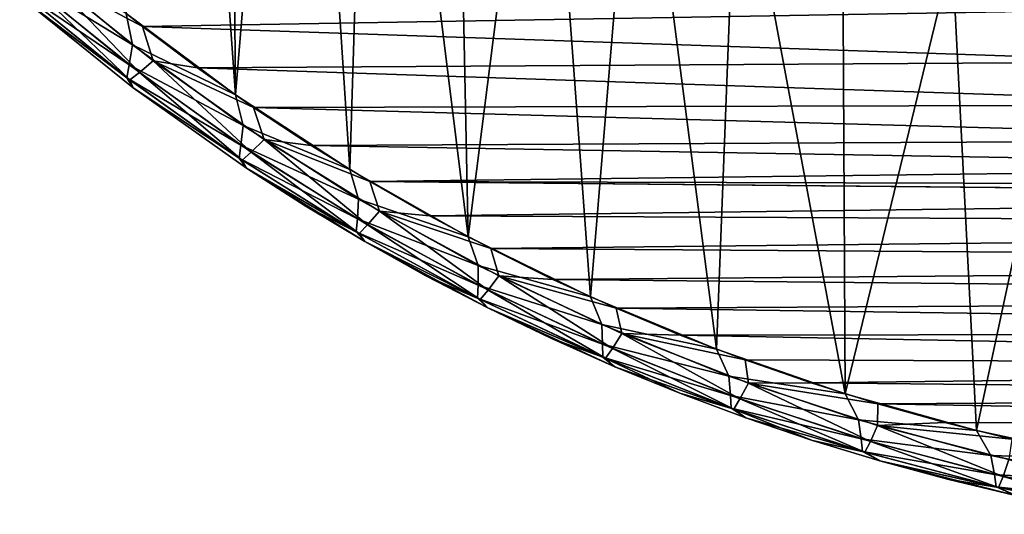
# Model space of a CAD drawing. Header units: millimetres. Extents: x -35.2 to 15.9, y -21 to 21.
# Tile 21 of 57: x -17.2 to -8.2, y -20.7 to -16.1. Entities that reach past the tile are written whole.
import ezdxf

# ---------------------------------------------------------------- set-up
doc = ezdxf.new("R2010")
doc.units = ezdxf.units.MM
doc.header["$LTSCALE"] = 65.185185
for name, color, linetype in [('23', 7, 'CONTINUOUS'), ('27', 7, 'CONTINUOUS'), ('28', 7, 'CONTINUOUS'), ('47', 7, 'CONTINUOUS'), ('48', 7, 'CONTINUOUS')]:
    doc.layers.add(name, color=color, linetype=linetype)

msp = doc.modelspace()

# ---------------------------------------------------------------- linework, layer by layer
at = {"layer": '23', "linetype": 'Continuous'}
for points in [[(-15.2355, -16.8084, -2.75), (-15.8673, -7.9554, -2.75), (-16.2402, -16.0603, -2.75), (-15.2355, -16.8084, -2.75)], [(-15.3037, -8.9919, -2.75), (-15.8673, -7.9554, -2.75), (-15.2355, -16.8084, -2.75), (-15.3037, -8.9919, -2.75)], [(-14.6741, -9.9866, -2.75), (-15.3037, -8.9919, -2.75), (-15.2355, -16.8084, -2.75), (-14.6741, -9.9866, -2.75)], [(-14.1837, -17.4958, -2.75), (-14.6741, -9.9866, -2.75), (-15.2355, -16.8084, -2.75), (-14.1837, -17.4958, -2.75)], [(-13.9785, -10.9388, -2.75), (-14.6741, -9.9866, -2.75), (-14.1837, -17.4958, -2.75), (-13.9785, -10.9388, -2.75)], [(-13.0947, -18.1161, -2.75), (-13.9785, -10.9388, -2.75), (-14.1837, -17.4958, -2.75), (-13.0947, -18.1161, -2.75)], [(-13.2222, -11.8421, -2.75), (-13.9785, -10.9388, -2.75), (-13.0947, -18.1161, -2.75), (-13.2222, -11.8421, -2.75)], [(-12.4074, -12.693, -2.75), (-13.2222, -11.8421, -2.75), (-13.0947, -18.1161, -2.75), (-12.4074, -12.693, -2.75)], [(-11.9677, -18.6692, -2.75), (-12.4074, -12.693, -2.75), (-13.0947, -18.1161, -2.75), (-11.9677, -18.6692, -2.75)], [(-11.5373, -13.489, -2.75), (-12.4074, -12.693, -2.75), (-11.9677, -18.6692, -2.75), (-11.5373, -13.489, -2.75)], [(-10.8094, -19.1526, -2.75), (-11.5373, -13.489, -2.75), (-11.9677, -18.6692, -2.75), (-10.8094, -19.1526, -2.75)], [(-10.6178, -14.2239, -2.75), (-11.5373, -13.489, -2.75), (-10.8094, -19.1526, -2.75), (-10.6178, -14.2239, -2.75)], [(-9.6252, -19.5634, -2.75), (-10.6178, -14.2239, -2.75), (-10.8094, -19.1526, -2.75), (-9.6252, -19.5634, -2.75)], [(-9.6494, -14.8979, -2.75), (-10.6178, -14.2239, -2.75), (-9.6252, -19.5634, -2.75), (-9.6494, -14.8979, -2.75)], [(-8.6411, -15.5045, -2.75), (-9.6494, -14.8979, -2.75), (-9.6252, -19.5634, -2.75), (-8.6411, -15.5045, -2.75)], [(-8.4153, -19.9019, -2.75), (-8.6411, -15.5045, -2.75), (-9.6252, -19.5634, -2.75), (-8.4153, -19.9019, -2.75)], [(-7.5919, -16.0444, -2.75), (-8.6411, -15.5045, -2.75), (-8.4153, -19.9019, -2.75), (-7.5919, -16.0444, -2.75)], [(-7.1906, -20.165, -2.75), (-7.5919, -16.0444, -2.75), (-8.4153, -19.9019, -2.75), (-7.1906, -20.165, -2.75)]]:
    msp.add_3dface(points, dxfattribs=at)
at = {"layer": '27', "linetype": 'Continuous'}
for points in [[(-16.5847, -15.7809, -4.05), (-7.6133, -16.0343, -4.05), (-16.0906, -16.178, -4.05), (-16.5847, -15.7809, -4.05)], [(-7.6133, -16.0343, -4.05), (-6.5315, -16.5045, -4.05), (-16.0906, -16.178, -4.05), (-7.6133, -16.0343, -4.05)], [(-16.0906, -16.178, -4.05), (-6.5315, -16.5045, -4.05), (-15.5852, -16.5589, -4.05), (-16.0906, -16.178, -4.05)], [(-6.5315, -16.5045, -4.05), (-5.4208, -16.902, -4.05), (-15.5852, -16.5589, -4.05), (-6.5315, -16.5045, -4.05)], [(-15.5852, -16.5589, -4.05), (-5.4208, -16.902, -4.05), (-15.0675, -16.9247, -4.05), (-15.5852, -16.5589, -4.05)], [(-5.4208, -16.902, -4.05), (-4.2862, -17.2246, -4.05), (-15.0675, -16.9247, -4.05), (-5.4208, -16.902, -4.05)], [(-15.0675, -16.9247, -4.05), (-4.2862, -17.2246, -4.05), (-14.5382, -17.2746, -4.05), (-15.0675, -16.9247, -4.05)], [(-4.2862, -17.2246, -4.05), (-3.1326, -17.4714, -4.05), (-14.5382, -17.2746, -4.05), (-4.2862, -17.2246, -4.05)], [(-14.5382, -17.2746, -4.05), (-3.1326, -17.4714, -4.05), (-13.9982, -17.608, -4.05), (-14.5382, -17.2746, -4.05)], [(-3.1326, -17.4714, -4.05), (-1.9651, -17.6408, -4.05), (-13.9982, -17.608, -4.05), (-3.1326, -17.4714, -4.05)], [(-1.9651, -17.6408, -4.05), (-0.789, -17.7325, -4.05), (-13.9982, -17.608, -4.05), (-1.9651, -17.6408, -4.05)], [(-0.789, -17.7325, -4.05), (0.3907, -17.7456, -4.05), (-13.9982, -17.608, -4.05), (-0.789, -17.7325, -4.05)], [(-13.9982, -17.608, -4.05), (0.3907, -17.7456, -4.05), (-13.4481, -17.9243, -4.05), (-13.9982, -17.608, -4.05)], [(-13.4481, -17.9243, -4.05), (0.3907, -17.7456, -4.05), (6.279, -18.0168, -4.05), (-13.4481, -17.9243, -4.05)], [(-12.8862, -18.2247, -4.05), (-13.4481, -17.9243, -4.05), (6.279, -18.0168, -4.05), (-12.8862, -18.2247, -4.05)], [(5.6332, -18.3536, -4.05), (-12.8862, -18.2247, -4.05), (6.279, -18.0168, -4.05), (5.6332, -18.3536, -4.05)], [(-12.3137, -18.5084, -4.05), (-12.8862, -18.2247, -4.05), (5.6332, -18.3536, -4.05), (-12.3137, -18.5084, -4.05)], [(4.9398, -18.6819, -4.05), (-12.3137, -18.5084, -4.05), (5.6332, -18.3536, -4.05), (4.9398, -18.6819, -4.05)], [(-11.7323, -18.7745, -4.05), (-12.3137, -18.5084, -4.05), (4.9398, -18.6819, -4.05), (-11.7323, -18.7745, -4.05)], [(4.1967, -19.0006, -4.05), (-11.7323, -18.7745, -4.05), (4.9398, -18.6819, -4.05), (4.1967, -19.0006, -4.05)], [(-11.1435, -19.0217, -4.05), (-11.7323, -18.7745, -4.05), (4.1967, -19.0006, -4.05), (-11.1435, -19.0217, -4.05)], [(3.4005, -19.3042, -4.05), (-11.1435, -19.0217, -4.05), (4.1967, -19.0006, -4.05), (3.4005, -19.3042, -4.05)], [(-10.545, -19.2509, -4.05), (-11.1435, -19.0217, -4.05), (3.4005, -19.3042, -4.05), (-10.545, -19.2509, -4.05)], [(-9.9371, -19.4623, -4.05), (-10.545, -19.2509, -4.05), (3.4005, -19.3042, -4.05), (-9.9371, -19.4623, -4.05)], [(2.5467, -19.5877, -4.05), (-9.9371, -19.4623, -4.05), (3.4005, -19.3042, -4.05), (2.5467, -19.5877, -4.05)], [(-9.3234, -19.6548, -4.05), (-9.9371, -19.4623, -4.05), (2.5467, -19.5877, -4.05), (-9.3234, -19.6548, -4.05)], [(1.6354, -19.8474, -4.05), (-9.3234, -19.6548, -4.05), (2.5467, -19.5877, -4.05), (1.6354, -19.8474, -4.05)], [(-8.7075, -19.8274, -4.05), (-9.3234, -19.6548, -4.05), (1.6354, -19.8474, -4.05), (-8.7075, -19.8274, -4.05)], [(-8.0895, -19.9796, -4.05), (-8.7075, -19.8274, -4.05), (1.6354, -19.8474, -4.05), (-8.0895, -19.9796, -4.05)]]:
    msp.add_3dface(points, dxfattribs=at)
at = {"layer": '28', "linetype": 'Continuous'}
for points in [[(-16.1753, -16.7432, -3.55), (-17.1724, -15.9395, -3.25), (-17.1724, -15.9394, -3.55), (-16.1753, -16.7432, -3.55)], [(-16.1752, -16.7433, -3.25), (-17.1724, -15.9395, -3.25), (-16.1753, -16.7432, -3.55), (-16.1752, -16.7433, -3.25)], [(-15.1323, -17.484, -3.55), (-16.1752, -16.7433, -3.25), (-16.1753, -16.7432, -3.55), (-15.1323, -17.484, -3.55)], [(-15.1321, -17.4841, -3.25), (-16.1752, -16.7433, -3.25), (-15.1323, -17.484, -3.55), (-15.1321, -17.4841, -3.25)], [(-14.5941, -17.8303, -3.55), (-15.1321, -17.4841, -3.25), (-15.1323, -17.484, -3.55), (-14.5941, -17.8303, -3.55)], [(-14.0444, -18.1608, -3.25), (-15.1321, -17.4841, -3.25), (-14.0446, -18.1607, -3.55), (-14.0444, -18.1608, -3.25)], [(-14.0446, -18.1607, -3.55), (-15.1321, -17.4841, -3.25), (-14.5941, -17.8303, -3.55), (-14.0446, -18.1607, -3.55)], [(-13.4842, -18.4748, -3.55), (-14.0444, -18.1608, -3.25), (-14.0446, -18.1607, -3.55), (-13.4842, -18.4748, -3.55)], [(-12.9135, -18.772, -3.25), (-14.0444, -18.1608, -3.25), (-12.9135, -18.7719, -3.55), (-12.9135, -18.772, -3.25)], [(-12.9135, -18.7719, -3.55), (-14.0444, -18.1608, -3.25), (-13.4842, -18.4748, -3.55), (-12.9135, -18.7719, -3.55)], [(-12.3333, -19.0518, -3.55), (-12.9135, -18.772, -3.25), (-12.9135, -18.7719, -3.55), (-12.3333, -19.0518, -3.55)], [(-11.7443, -19.314, -3.25), (-12.9135, -18.772, -3.25), (-12.3333, -19.0518, -3.55), (-11.7443, -19.314, -3.25)], [(-11.7441, -19.3141, -3.55), (-11.7443, -19.314, -3.25), (-12.3333, -19.0518, -3.55), (-11.7441, -19.3141, -3.55)], [(-11.1464, -19.5584, -3.25), (-11.7443, -19.314, -3.25), (-11.7441, -19.3141, -3.55), (-11.1464, -19.5584, -3.25)], [(-11.1461, -19.5586, -3.55), (-11.1464, -19.5584, -3.25), (-11.7441, -19.3141, -3.55), (-11.1461, -19.5586, -3.55)], [(-10.5392, -19.7851, -3.25), (-11.1464, -19.5584, -3.25), (-11.1461, -19.5586, -3.55), (-10.5392, -19.7851, -3.25)], [(-10.5388, -19.7852, -3.55), (-10.5392, -19.7851, -3.25), (-11.1461, -19.5586, -3.55), (-10.5388, -19.7852, -3.55)], [(-9.9246, -19.9931, -3.25), (-10.5392, -19.7851, -3.25), (-10.5388, -19.7852, -3.55), (-9.9246, -19.9931, -3.25)], [(-9.924, -19.9933, -3.55), (-9.9246, -19.9931, -3.25), (-10.5388, -19.7852, -3.55), (-9.924, -19.9933, -3.55)], [(-9.3047, -20.1818, -3.25), (-9.9246, -19.9931, -3.25), (-9.924, -19.9933, -3.55), (-9.3047, -20.1818, -3.25)], [(-9.3041, -20.182, -3.55), (-9.3047, -20.1818, -3.25), (-9.924, -19.9933, -3.55), (-9.3041, -20.182, -3.55)], [(-8.0556, -20.4999, -3.25), (-9.3047, -20.1818, -3.25), (-8.6814, -20.3508, -3.55), (-8.0556, -20.4999, -3.25)], [(-8.6814, -20.3508, -3.55), (-9.3047, -20.1818, -3.25), (-9.3041, -20.182, -3.55), (-8.6814, -20.3508, -3.55)], [(-8.055, -20.5001, -3.55), (-8.0556, -20.4999, -3.25), (-8.6814, -20.3508, -3.55), (-8.055, -20.5001, -3.55)]]:
    msp.add_3dface(points, dxfattribs=at)
at = {"layer": '47', "linetype": 'Continuous'}
for points in [[(-16.1188, -16.6021, -3.9037), (-17.1008, -15.8077, -3.9037), (-16.9641, -15.711, -4.0121), (-16.1188, -16.6021, -3.9037)], [(-16.5847, -15.7809, -4.05), (-16.0906, -16.178, -4.05), (-16.9641, -15.711, -4.0121), (-16.5847, -15.7809, -4.05)], [(-16.0906, -16.178, -4.05), (-15.9905, -16.4956, -4.0121), (-16.9641, -15.711, -4.0121), (-16.0906, -16.178, -4.05)], [(-15.9905, -16.4956, -4.0121), (-16.1188, -16.6021, -3.9037), (-16.9641, -15.711, -4.0121), (-15.9905, -16.4956, -4.0121)], [(-16.2078, -16.6708, -3.7413), (-17.1948, -15.8699, -3.7413), (-17.1008, -15.8077, -3.9037), (-16.2078, -16.6708, -3.7413)], [(-16.1188, -16.6021, -3.9037), (-16.2078, -16.6708, -3.7413), (-17.1008, -15.8077, -3.9037), (-16.1188, -16.6021, -3.9037)], [(-16.2078, -16.6708, -3.7413), (-17.1724, -15.9394, -3.55), (-17.1948, -15.8699, -3.7413), (-16.2078, -16.6708, -3.7413)], [(-16.1753, -16.7432, -3.55), (-17.1724, -15.9394, -3.55), (-16.2078, -16.6708, -3.7413), (-16.1753, -16.7432, -3.55)], [(-16.0906, -16.178, -4.05), (-15.5852, -16.5589, -4.05), (-15.9905, -16.4956, -4.0121), (-16.0906, -16.178, -4.05)], [(-15.0906, -17.3356, -3.9037), (-16.1188, -16.6021, -3.9037), (-15.9905, -16.4956, -4.0121), (-15.0906, -17.3356, -3.9037)], [(-15.5852, -16.5589, -4.05), (-15.0675, -16.9247, -4.05), (-15.9905, -16.4956, -4.0121), (-15.5852, -16.5589, -4.05)], [(-15.0675, -16.9247, -4.05), (-14.9714, -17.2199, -4.0121), (-15.9905, -16.4956, -4.0121), (-15.0675, -16.9247, -4.05)], [(-14.9714, -17.2199, -4.0121), (-15.0906, -17.3356, -3.9037), (-15.9905, -16.4956, -4.0121), (-14.9714, -17.2199, -4.0121)], [(-15.174, -17.4104, -3.7413), (-16.2078, -16.6708, -3.7413), (-16.1188, -16.6021, -3.9037), (-15.174, -17.4104, -3.7413)], [(-15.0906, -17.3356, -3.9037), (-15.174, -17.4104, -3.7413), (-16.1188, -16.6021, -3.9037), (-15.0906, -17.3356, -3.9037)], [(-15.174, -17.4104, -3.7413), (-16.1753, -16.7432, -3.55), (-16.2078, -16.6708, -3.7413), (-15.174, -17.4104, -3.7413)], [(-15.1323, -17.484, -3.55), (-16.1753, -16.7432, -3.55), (-15.174, -17.4104, -3.7413), (-15.1323, -17.484, -3.55)], [(-15.0675, -16.9247, -4.05), (-14.5382, -17.2746, -4.05), (-14.9714, -17.2199, -4.0121), (-15.0675, -16.9247, -4.05)], [(-14.0199, -18.0055, -3.9037), (-15.0906, -17.3356, -3.9037), (-14.9714, -17.2199, -4.0121), (-14.0199, -18.0055, -3.9037)], [(-14.5382, -17.2746, -4.05), (-13.9982, -17.608, -4.05), (-14.9714, -17.2199, -4.0121), (-14.5382, -17.2746, -4.05)], [(-13.9982, -17.608, -4.05), (-13.9103, -17.8813, -4.0121), (-14.9714, -17.2199, -4.0121), (-13.9982, -17.608, -4.05)], [(-13.9103, -17.8813, -4.0121), (-14.0199, -18.0055, -3.9037), (-14.9714, -17.2199, -4.0121), (-13.9103, -17.8813, -4.0121)], [(-14.0972, -18.0859, -3.7413), (-15.174, -17.4104, -3.7413), (-15.0906, -17.3356, -3.9037), (-14.0972, -18.0859, -3.7413)], [(-14.0199, -18.0055, -3.9037), (-14.0972, -18.0859, -3.7413), (-15.0906, -17.3356, -3.9037), (-14.0199, -18.0055, -3.9037)], [(-14.0972, -18.0859, -3.7413), (-15.1323, -17.484, -3.55), (-15.174, -17.4104, -3.7413), (-14.0972, -18.0859, -3.7413)], [(-14.5941, -17.8303, -3.55), (-15.1323, -17.484, -3.55), (-14.0972, -18.0859, -3.7413), (-14.5941, -17.8303, -3.55)], [(-13.9982, -17.608, -4.05), (-13.4481, -17.9243, -4.05), (-13.9103, -17.8813, -4.0121), (-13.9982, -17.608, -4.05)], [(-14.0446, -18.1607, -3.55), (-14.5941, -17.8303, -3.55), (-14.0972, -18.0859, -3.7413), (-14.0446, -18.1607, -3.55)], [(-12.9106, -18.6093, -3.9037), (-14.0199, -18.0055, -3.9037), (-13.9103, -17.8813, -4.0121), (-12.9106, -18.6093, -3.9037)], [(-13.4481, -17.9243, -4.05), (-12.8862, -18.2247, -4.05), (-13.9103, -17.8813, -4.0121), (-13.4481, -17.9243, -4.05)], [(-12.8862, -18.2247, -4.05), (-12.8113, -18.4775, -4.0121), (-13.9103, -17.8813, -4.0121), (-12.8862, -18.2247, -4.05)], [(-12.8113, -18.4775, -4.0121), (-12.9106, -18.6093, -3.9037), (-13.9103, -17.8813, -4.0121), (-12.8113, -18.4775, -4.0121)], [(-12.9815, -18.695, -3.7413), (-14.0972, -18.0859, -3.7413), (-14.0199, -18.0055, -3.9037), (-12.9815, -18.695, -3.7413)], [(-12.9106, -18.6093, -3.9037), (-12.9815, -18.695, -3.7413), (-14.0199, -18.0055, -3.9037), (-12.9106, -18.6093, -3.9037)], [(-12.9815, -18.695, -3.7413), (-14.0446, -18.1607, -3.55), (-14.0972, -18.0859, -3.7413), (-12.9815, -18.695, -3.7413)], [(-13.4842, -18.4748, -3.55), (-14.0446, -18.1607, -3.55), (-12.9815, -18.695, -3.7413), (-13.4842, -18.4748, -3.55)], [(-12.8862, -18.2247, -4.05), (-12.3137, -18.5084, -4.05), (-12.8113, -18.4775, -4.0121), (-12.8862, -18.2247, -4.05)], [(-12.9135, -18.7719, -3.55), (-13.4842, -18.4748, -3.55), (-12.9815, -18.695, -3.7413), (-12.9135, -18.7719, -3.55)], [(-11.7668, -19.1449, -3.9037), (-12.9106, -18.6093, -3.9037), (-12.8113, -18.4775, -4.0121), (-11.7668, -19.1449, -3.9037)], [(-12.3137, -18.5084, -4.05), (-11.7323, -18.7745, -4.05), (-12.8113, -18.4775, -4.0121), (-12.3137, -18.5084, -4.05)], [(-11.7323, -18.7745, -4.05), (-11.6782, -19.0061, -4.0121), (-12.8113, -18.4775, -4.0121), (-11.7323, -18.7745, -4.05)], [(-11.6782, -19.0061, -4.0121), (-11.7668, -19.1449, -3.9037), (-12.8113, -18.4775, -4.0121), (-11.6782, -19.0061, -4.0121)], [(-11.831, -19.2353, -3.7413), (-12.9815, -18.695, -3.7413), (-12.9106, -18.6093, -3.9037), (-11.831, -19.2353, -3.7413)], [(-11.7668, -19.1449, -3.9037), (-11.831, -19.2353, -3.7413), (-12.9106, -18.6093, -3.9037), (-11.7668, -19.1449, -3.9037)], [(-11.831, -19.2353, -3.7413), (-12.9135, -18.7719, -3.55), (-12.9815, -18.695, -3.7413), (-11.831, -19.2353, -3.7413)], [(-12.3333, -19.0518, -3.55), (-12.9135, -18.7719, -3.55), (-11.831, -19.2353, -3.7413), (-12.3333, -19.0518, -3.55)], [(-11.7323, -18.7745, -4.05), (-11.1435, -19.0217, -4.05), (-11.6782, -19.0061, -4.0121), (-11.7323, -18.7745, -4.05)], [(-10.5926, -19.6102, -3.9037), (-11.7668, -19.1449, -3.9037), (-11.6782, -19.0061, -4.0121), (-10.5926, -19.6102, -3.9037)], [(-11.1435, -19.0217, -4.05), (-10.545, -19.2509, -4.05), (-11.6782, -19.0061, -4.0121), (-11.1435, -19.0217, -4.05)], [(-10.545, -19.2509, -4.05), (-10.5153, -19.4654, -4.0121), (-11.6782, -19.0061, -4.0121), (-10.545, -19.2509, -4.05)], [(-10.5153, -19.4654, -4.0121), (-10.5926, -19.6102, -3.9037), (-11.6782, -19.0061, -4.0121), (-10.5153, -19.4654, -4.0121)], [(-11.7441, -19.3141, -3.55), (-12.3333, -19.0518, -3.55), (-11.831, -19.2353, -3.7413), (-11.7441, -19.3141, -3.55)], [(-10.6498, -19.7049, -3.7413), (-11.831, -19.2353, -3.7413), (-11.7668, -19.1449, -3.9037), (-10.6498, -19.7049, -3.7413)], [(-10.5926, -19.6102, -3.9037), (-10.6498, -19.7049, -3.7413), (-11.7668, -19.1449, -3.9037), (-10.5926, -19.6102, -3.9037)], [(-10.6498, -19.7049, -3.7413), (-11.7441, -19.3141, -3.55), (-11.831, -19.2353, -3.7413), (-10.6498, -19.7049, -3.7413)], [(-10.545, -19.2509, -4.05), (-9.9371, -19.4623, -4.05), (-10.5153, -19.4654, -4.0121), (-10.545, -19.2509, -4.05)], [(-11.1461, -19.5586, -3.55), (-11.7441, -19.3141, -3.55), (-10.6498, -19.7049, -3.7413), (-11.1461, -19.5586, -3.55)], [(-9.3924, -20.0036, -3.9037), (-10.5926, -19.6102, -3.9037), (-10.5153, -19.4654, -4.0121), (-9.3924, -20.0036, -3.9037)], [(-9.9371, -19.4623, -4.05), (-9.3234, -19.6548, -4.05), (-10.5153, -19.4654, -4.0121), (-9.9371, -19.4623, -4.05)], [(-9.3234, -19.6548, -4.05), (-9.3267, -19.8536, -4.0121), (-10.5153, -19.4654, -4.0121), (-9.3234, -19.6548, -4.05)], [(-9.3267, -19.8536, -4.0121), (-9.3924, -20.0036, -3.9037), (-10.5153, -19.4654, -4.0121), (-9.3267, -19.8536, -4.0121)], [(-10.5388, -19.7852, -3.55), (-11.1461, -19.5586, -3.55), (-10.6498, -19.7049, -3.7413), (-10.5388, -19.7852, -3.55)], [(-9.4423, -20.102, -3.7413), (-10.6498, -19.7049, -3.7413), (-10.5926, -19.6102, -3.9037), (-9.4423, -20.102, -3.7413)], [(-9.3924, -20.0036, -3.9037), (-9.4423, -20.102, -3.7413), (-10.5926, -19.6102, -3.9037), (-9.3924, -20.0036, -3.9037)], [(-9.3234, -19.6548, -4.05), (-8.7075, -19.8274, -4.05), (-9.3267, -19.8536, -4.0121), (-9.3234, -19.6548, -4.05)], [(-9.4423, -20.102, -3.7413), (-10.5388, -19.7852, -3.55), (-10.6498, -19.7049, -3.7413), (-9.4423, -20.102, -3.7413)], [(-9.924, -19.9933, -3.55), (-10.5388, -19.7852, -3.55), (-9.4423, -20.102, -3.7413), (-9.924, -19.9933, -3.55)], [(-8.7075, -19.8274, -4.05), (-8.0895, -19.9796, -4.05), (-9.3267, -19.8536, -4.0121), (-8.7075, -19.8274, -4.05)], [(-8.1706, -20.3236, -3.9037), (-9.3924, -20.0036, -3.9037), (-9.3267, -19.8536, -4.0121), (-8.1706, -20.3236, -3.9037)], [(-8.0895, -19.9796, -4.05), (-8.1169, -20.1693, -4.0121), (-9.3267, -19.8536, -4.0121), (-8.0895, -19.9796, -4.05)], [(-8.1169, -20.1693, -4.0121), (-8.1706, -20.3236, -3.9037), (-9.3267, -19.8536, -4.0121), (-8.1169, -20.1693, -4.0121)], [(-9.3041, -20.182, -3.55), (-9.924, -19.9933, -3.55), (-9.4423, -20.102, -3.7413), (-9.3041, -20.182, -3.55)], [(-8.213, -20.4253, -3.7413), (-9.4423, -20.102, -3.7413), (-9.3924, -20.0036, -3.9037), (-8.213, -20.4253, -3.7413)], [(-8.1706, -20.3236, -3.9037), (-8.213, -20.4253, -3.7413), (-9.3924, -20.0036, -3.9037), (-8.1706, -20.3236, -3.9037)], [(-8.213, -20.4253, -3.7413), (-9.3041, -20.182, -3.55), (-9.4423, -20.102, -3.7413), (-8.213, -20.4253, -3.7413)], [(-8.6814, -20.3508, -3.55), (-9.3041, -20.182, -3.55), (-8.213, -20.4253, -3.7413), (-8.6814, -20.3508, -3.55)], [(-6.9317, -20.5691, -3.9037), (-8.1706, -20.3236, -3.9037), (-8.1169, -20.1693, -4.0121), (-6.9317, -20.5691, -3.9037)], [(-8.055, -20.5001, -3.55), (-8.6814, -20.3508, -3.55), (-8.213, -20.4253, -3.7413), (-8.055, -20.5001, -3.55)], [(-6.9663, -20.6734, -3.7413), (-8.213, -20.4253, -3.7413), (-8.1706, -20.3236, -3.9037), (-6.9663, -20.6734, -3.7413)], [(-6.9317, -20.5691, -3.9037), (-6.9663, -20.6734, -3.7413), (-8.1706, -20.3236, -3.9037), (-6.9317, -20.5691, -3.9037)], [(-6.9663, -20.6734, -3.7413), (-8.055, -20.5001, -3.55), (-8.213, -20.4253, -3.7413), (-6.9663, -20.6734, -3.7413)]]:
    msp.add_3dface(points, dxfattribs=at)
at = {"layer": '48', "linetype": 'Continuous'}
for points in [[(-16.1834, -16.3482, -2.7881), (-17.1553, -15.5456, -2.7881), (-17.1934, -15.7279, -2.8966), (-16.1834, -16.3482, -2.7881)], [(-16.1834, -16.3482, -2.7881), (-16.2402, -16.0603, -2.75), (-17.1553, -15.5456, -2.7881), (-16.1834, -16.3482, -2.7881)], [(-17.2202, -15.8482, -3.059), (-16.2123, -16.531, -2.8966), (-17.1934, -15.7279, -2.8966), (-17.2202, -15.8482, -3.059)], [(-16.2123, -16.531, -2.8966), (-16.1834, -16.3482, -2.7881), (-17.1934, -15.7279, -2.8966), (-16.2123, -16.531, -2.8966)], [(-17.2202, -15.8482, -3.059), (-17.1724, -15.9395, -3.25), (-16.2333, -16.6515, -3.059), (-17.2202, -15.8482, -3.059)], [(-17.2202, -15.8482, -3.059), (-16.2333, -16.6515, -3.059), (-16.2123, -16.531, -2.8966), (-17.2202, -15.8482, -3.059)], [(-17.1724, -15.9395, -3.25), (-16.1752, -16.7433, -3.25), (-16.2333, -16.6515, -3.059), (-17.1724, -15.9395, -3.25)], [(-15.2355, -16.8084, -2.75), (-16.2402, -16.0603, -2.75), (-16.1834, -16.3482, -2.7881), (-15.2355, -16.8084, -2.75)], [(-15.1644, -17.0901, -2.7881), (-16.1834, -16.3482, -2.7881), (-16.2123, -16.531, -2.8966), (-15.1644, -17.0901, -2.7881)], [(-15.1644, -17.0901, -2.7881), (-15.2355, -16.8084, -2.75), (-16.1834, -16.3482, -2.7881), (-15.1644, -17.0901, -2.7881)], [(-16.2333, -16.6515, -3.059), (-15.1842, -17.273, -2.8966), (-16.2123, -16.531, -2.8966), (-16.2333, -16.6515, -3.059)], [(-15.1842, -17.273, -2.8966), (-15.1644, -17.0901, -2.7881), (-16.2123, -16.531, -2.8966), (-15.1842, -17.273, -2.8966)], [(-16.2333, -16.6515, -3.059), (-16.1752, -16.7433, -3.25), (-15.1995, -17.3934, -3.059), (-16.2333, -16.6515, -3.059)], [(-16.2333, -16.6515, -3.059), (-15.1995, -17.3934, -3.059), (-15.1842, -17.273, -2.8966), (-16.2333, -16.6515, -3.059)], [(-16.1752, -16.7433, -3.25), (-15.1321, -17.4841, -3.25), (-15.1995, -17.3934, -3.059), (-16.1752, -16.7433, -3.25)], [(-14.1837, -17.4958, -2.75), (-15.2355, -16.8084, -2.75), (-15.1644, -17.0901, -2.7881), (-14.1837, -17.4958, -2.75)], [(-14.1022, -17.7687, -2.7881), (-15.1644, -17.0901, -2.7881), (-15.1842, -17.273, -2.8966), (-14.1022, -17.7687, -2.7881)], [(-14.1022, -17.7687, -2.7881), (-14.1837, -17.4958, -2.75), (-15.1644, -17.0901, -2.7881), (-14.1022, -17.7687, -2.7881)], [(-15.1995, -17.3934, -3.059), (-14.1128, -17.9512, -2.8966), (-15.1842, -17.273, -2.8966), (-15.1995, -17.3934, -3.059)], [(-14.1128, -17.9512, -2.8966), (-14.1022, -17.7687, -2.7881), (-15.1842, -17.273, -2.8966), (-14.1128, -17.9512, -2.8966)], [(-15.1995, -17.3934, -3.059), (-15.1321, -17.4841, -3.25), (-14.1226, -18.0712, -3.059), (-15.1995, -17.3934, -3.059)], [(-15.1995, -17.3934, -3.059), (-14.1226, -18.0712, -3.059), (-14.1128, -17.9512, -2.8966), (-15.1995, -17.3934, -3.059)], [(-15.1321, -17.4841, -3.25), (-14.0444, -18.1608, -3.25), (-14.1226, -18.0712, -3.059), (-15.1321, -17.4841, -3.25)], [(-13.0947, -18.1161, -2.75), (-14.1837, -17.4958, -2.75), (-14.1022, -17.7687, -2.7881), (-13.0947, -18.1161, -2.75)], [(-13.0006, -18.3813, -2.7881), (-14.1022, -17.7687, -2.7881), (-14.1128, -17.9512, -2.8966), (-13.0006, -18.3813, -2.7881)], [(-13.0006, -18.3813, -2.7881), (-13.0947, -18.1161, -2.75), (-14.1022, -17.7687, -2.7881), (-13.0006, -18.3813, -2.7881)], [(-14.1226, -18.0712, -3.059), (-13.0023, -18.5629, -2.8966), (-14.1128, -17.9512, -2.8966), (-14.1226, -18.0712, -3.059)], [(-13.0023, -18.5629, -2.8966), (-13.0006, -18.3813, -2.7881), (-14.1128, -17.9512, -2.8966), (-13.0023, -18.5629, -2.8966)], [(-14.1226, -18.0712, -3.059), (-14.0444, -18.1608, -3.25), (-13.0066, -18.6825, -3.059), (-14.1226, -18.0712, -3.059)], [(-14.1226, -18.0712, -3.059), (-13.0066, -18.6825, -3.059), (-13.0023, -18.5629, -2.8966), (-14.1226, -18.0712, -3.059)], [(-11.9677, -18.6692, -2.75), (-13.0947, -18.1161, -2.75), (-13.0006, -18.3813, -2.7881), (-11.9677, -18.6692, -2.75)], [(-14.0444, -18.1608, -3.25), (-12.9135, -18.772, -3.25), (-13.0066, -18.6825, -3.059), (-14.0444, -18.1608, -3.25)], [(-11.8637, -18.9256, -2.7881), (-13.0006, -18.3813, -2.7881), (-13.0023, -18.5629, -2.8966), (-11.8637, -18.9256, -2.7881)], [(-11.8637, -18.9256, -2.7881), (-11.9677, -18.6692, -2.75), (-13.0006, -18.3813, -2.7881), (-11.8637, -18.9256, -2.7881)], [(-13.0066, -18.6825, -3.059), (-11.8566, -19.1061, -2.8966), (-13.0023, -18.5629, -2.8966), (-13.0066, -18.6825, -3.059)], [(-11.8566, -19.1061, -2.8966), (-11.8637, -18.9256, -2.7881), (-13.0023, -18.5629, -2.8966), (-11.8566, -19.1061, -2.8966)], [(-13.0066, -18.6825, -3.059), (-12.9135, -18.772, -3.25), (-11.8555, -19.2248, -3.059), (-13.0066, -18.6825, -3.059)], [(-13.0066, -18.6825, -3.059), (-11.8555, -19.2248, -3.059), (-11.8566, -19.1061, -2.8966), (-13.0066, -18.6825, -3.059)], [(-10.8094, -19.1526, -2.75), (-11.9677, -18.6692, -2.75), (-11.8637, -18.9256, -2.7881), (-10.8094, -19.1526, -2.75)], [(-12.9135, -18.772, -3.25), (-11.7443, -19.314, -3.25), (-11.8555, -19.2248, -3.059), (-12.9135, -18.772, -3.25)], [(-10.6958, -19.3998, -2.7881), (-10.8094, -19.1526, -2.75), (-11.8637, -18.9256, -2.7881), (-10.6958, -19.3998, -2.7881)], [(-10.6958, -19.3998, -2.7881), (-11.8637, -18.9256, -2.7881), (-11.8566, -19.1061, -2.8966), (-10.6958, -19.3998, -2.7881)], [(-11.8555, -19.2248, -3.059), (-10.68, -19.5787, -2.8966), (-11.8566, -19.1061, -2.8966), (-11.8555, -19.2248, -3.059)], [(-10.68, -19.5787, -2.8966), (-10.6958, -19.3998, -2.7881), (-11.8566, -19.1061, -2.8966), (-10.68, -19.5787, -2.8966)], [(-9.6252, -19.5634, -2.75), (-10.8094, -19.1526, -2.75), (-10.6958, -19.3998, -2.7881), (-9.6252, -19.5634, -2.75)], [(-11.7443, -19.314, -3.25), (-11.1464, -19.5584, -3.25), (-11.8555, -19.2248, -3.059), (-11.7443, -19.314, -3.25)], [(-11.8555, -19.2248, -3.059), (-11.1464, -19.5584, -3.25), (-10.6737, -19.6964, -3.059), (-11.8555, -19.2248, -3.059)], [(-11.8555, -19.2248, -3.059), (-10.6737, -19.6964, -3.059), (-10.68, -19.5787, -2.8966), (-11.8555, -19.2248, -3.059)], [(-9.5012, -19.8019, -2.7881), (-9.6252, -19.5634, -2.75), (-10.6958, -19.3998, -2.7881), (-9.5012, -19.8019, -2.7881)], [(-9.5012, -19.8019, -2.7881), (-10.6958, -19.3998, -2.7881), (-10.68, -19.5787, -2.8966), (-9.5012, -19.8019, -2.7881)], [(-11.1464, -19.5584, -3.25), (-10.5392, -19.7851, -3.25), (-10.6737, -19.6964, -3.059), (-11.1464, -19.5584, -3.25)], [(-8.4153, -19.9019, -2.75), (-9.6252, -19.5634, -2.75), (-9.5012, -19.8019, -2.7881), (-8.4153, -19.9019, -2.75)], [(-10.6737, -19.6964, -3.059), (-9.4769, -19.9788, -2.8966), (-10.68, -19.5787, -2.8966), (-10.6737, -19.6964, -3.059)], [(-9.4769, -19.9788, -2.8966), (-9.5012, -19.8019, -2.7881), (-10.68, -19.5787, -2.8966), (-9.4769, -19.9788, -2.8966)], [(-10.5392, -19.7851, -3.25), (-9.9246, -19.9931, -3.25), (-10.6737, -19.6964, -3.059), (-10.5392, -19.7851, -3.25)], [(-10.6737, -19.6964, -3.059), (-9.9246, -19.9931, -3.25), (-9.4654, -20.0954, -3.059), (-10.6737, -19.6964, -3.059)], [(-10.6737, -19.6964, -3.059), (-9.4654, -20.0954, -3.059), (-9.4769, -19.9788, -2.8966), (-10.6737, -19.6964, -3.059)], [(-8.2844, -20.1306, -2.7881), (-8.4153, -19.9019, -2.75), (-9.5012, -19.8019, -2.7881), (-8.2844, -20.1306, -2.7881)], [(-8.2844, -20.1306, -2.7881), (-9.5012, -19.8019, -2.7881), (-9.4769, -19.9788, -2.8966), (-8.2844, -20.1306, -2.7881)], [(-7.1906, -20.165, -2.75), (-8.4153, -19.9019, -2.75), (-8.2844, -20.1306, -2.7881), (-7.1906, -20.165, -2.75)], [(-9.9246, -19.9931, -3.25), (-9.3047, -20.1818, -3.25), (-9.4654, -20.0954, -3.059), (-9.9246, -19.9931, -3.25)], [(-9.4654, -20.0954, -3.059), (-8.2517, -20.3051, -2.8966), (-9.4769, -19.9788, -2.8966), (-9.4654, -20.0954, -3.059)], [(-8.2517, -20.3051, -2.8966), (-8.2844, -20.1306, -2.7881), (-9.4769, -19.9788, -2.8966), (-8.2517, -20.3051, -2.8966)], [(-9.4654, -20.0954, -3.059), (-9.3047, -20.1818, -3.25), (-8.2351, -20.4203, -3.059), (-9.4654, -20.0954, -3.059)], [(-9.4654, -20.0954, -3.059), (-8.2351, -20.4203, -3.059), (-8.2517, -20.3051, -2.8966), (-9.4654, -20.0954, -3.059)], [(-9.3047, -20.1818, -3.25), (-8.0556, -20.4999, -3.25), (-8.2351, -20.4203, -3.059), (-9.3047, -20.1818, -3.25)], [(-7.0498, -20.3846, -2.7881), (-7.1906, -20.165, -2.75), (-8.2844, -20.1306, -2.7881), (-7.0498, -20.3846, -2.7881)], [(-7.0498, -20.3846, -2.7881), (-8.2844, -20.1306, -2.7881), (-8.2517, -20.3051, -2.8966), (-7.0498, -20.3846, -2.7881)], [(-8.2351, -20.4203, -3.059), (-7.0089, -20.5564, -2.8966), (-8.2517, -20.3051, -2.8966), (-8.2351, -20.4203, -3.059)], [(-7.0089, -20.5564, -2.8966), (-7.0498, -20.3846, -2.7881), (-8.2517, -20.3051, -2.8966), (-7.0089, -20.5564, -2.8966)], [(-8.2351, -20.4203, -3.059), (-8.0556, -20.4999, -3.25), (-6.9874, -20.67, -3.059), (-8.2351, -20.4203, -3.059)], [(-8.2351, -20.4203, -3.059), (-6.9874, -20.67, -3.059), (-7.0089, -20.5564, -2.8966), (-8.2351, -20.4203, -3.059)]]:
    msp.add_3dface(points, dxfattribs=at)

doc.saveas('drawing.dxf')
